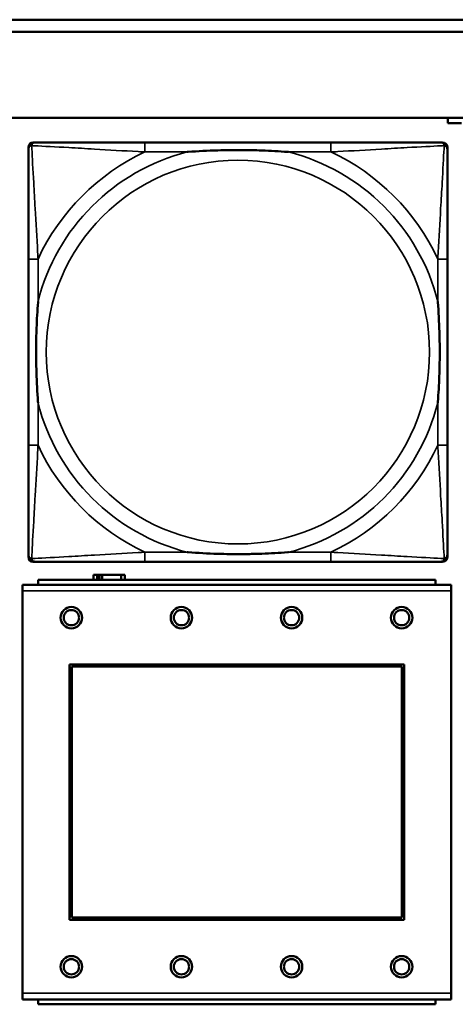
# Model space of a CAD drawing. Header units: inches. Extents: x 1.9 to 64.4, y 1.6 to 69.2.
# Tile 133 of 256: x 35.2 to 35.9, y 45.9 to 47.5. Entities that reach past the tile are written whole.
import ezdxf

# ---------------------------------------------------------------- set-up
doc = ezdxf.new("R2010")
doc.units = ezdxf.units.IN
doc.header["$MEASUREMENT"] = 0
doc.layers.add('Visible (ANSI)', color=7, linetype='Continuous', lineweight=50)
doc.layers.add('Visible Narrow (ANSI)', color=7, linetype='Continuous', lineweight=35)

msp = doc.modelspace()

# ---------------------------------------------------------------- linework, layer by layer
at = {"layer": 'Visible (ANSI)'}
for p, q in [((34.9375, 47.4763), (45.17, 47.4763)), ((45.17, 47.4563), (34.9375, 47.4563)), ((22.395, 47.3163), (45.17, 47.3163)), ((35.9124, 47.3071), (35.9124, 47.3163)), ((35.9344, 47.3071), (35.9124, 47.3071)), ((35.2344, 47.276), (35.2383, 47.276)), ((35.721, 47.276), (35.417, 47.276)), ((35.8997, 47.276), (35.9036, 47.276)), ((35.2265, 46.5989), (35.2265, 47.2681)), ((35.9115, 47.2681), (35.9115, 47.2642)), ((35.2265, 47.0855), (35.2265, 46.7815)), ((35.9115, 46.7815), (35.9115, 47.0855)), ((35.9115, 46.6028), (35.9115, 46.5989)), ((35.9036, 46.591), (35.2344, 46.591)), ((35.417, 46.591), (35.721, 46.591)), ((35.3387, 46.5696), (35.3329, 46.5696)), ((35.3329, 46.5696), (35.3329, 46.5614)), ((35.3387, 46.5696), (35.3427, 46.5696)), ((35.3387, 46.5614), (35.3387, 46.5696)), ((35.3427, 46.5614), (35.3427, 46.5696)), ((35.3427, 46.5696), (35.3468, 46.5696)), ((35.3468, 46.5696), (35.3468, 46.5614)), ((35.3468, 46.5696), (35.378, 46.5696)), ((35.378, 46.5696), (35.378, 46.5614)), ((35.3839, 46.5696), (35.378, 46.5696)), ((35.3839, 46.5614), (35.3839, 46.5696)), ((35.9177, 46.5534), (35.2167, 46.5534)), ((35.2167, 46.5434), (35.2167, 46.5534)), ((35.8922, 46.5614), (35.2422, 46.5614)), ((35.2422, 46.5534), (35.2422, 46.5614)), ((35.8922, 46.5614), (35.8922, 46.5534)), ((35.9177, 46.5534), (35.9177, 46.5434)), ((35.2167, 46.5434), (35.2167, 45.8864)), ((35.9177, 45.8864), (35.9177, 46.5434)), ((35.2937, 46.0064), (35.2937, 46.4234)), ((35.2937, 46.4234), (35.8407, 46.4234)), ((35.2973, 46.4198), (35.8371, 46.4198)), ((35.2973, 46.01), (35.2973, 46.4198)), ((35.8371, 46.4198), (35.8371, 46.01)), ((35.8407, 46.4234), (35.8407, 46.0064)), ((35.8407, 46.0064), (35.2937, 46.0064)), ((35.8371, 46.01), (35.2973, 46.01)), ((35.2167, 45.8764), (35.2167, 45.8864)), ((35.2167, 45.8764), (35.9177, 45.8764)), ((35.2422, 45.8764), (35.2422, 45.8684)), ((35.8922, 45.8684), (35.8922, 45.8764)), ((35.9177, 45.8864), (35.9177, 45.8764)), ((35.8922, 45.8684), (35.2422, 45.8684))]:
    msp.add_line(p, q, dxfattribs=at)
for centre, radius in [((35.2967, 46.4998), 0.0175), ((35.4767, 46.4998), 0.0175), ((35.6567, 46.4998), 0.0175), ((35.8367, 46.4998), 0.0175), ((35.2967, 46.4998), 0.0125), ((35.4767, 46.4998), 0.0125), ((35.6567, 46.4998), 0.0125), ((35.8367, 46.4998), 0.0125), ((35.2967, 45.9298), 0.0175), ((35.2967, 45.9298), 0.0125), ((35.4767, 45.9298), 0.0175), ((35.4767, 45.9298), 0.0125), ((35.6567, 45.9298), 0.0175), ((35.6567, 45.9298), 0.0125), ((35.8367, 45.9298), 0.0175), ((35.8367, 45.9298), 0.0125)]:
    msp.add_circle(centre, radius, dxfattribs=at)
for centre, radius, start, end in [((35.2344, 47.2681), 0.00787, 90, 180), ((35.2383, 47.2642), 0.0118, 90, 180), ((35.8997, 47.2642), 0.0118, 0, 90), ((35.9036, 47.2681), 0.00787, 0, 90), ((35.2383, 46.6028), 0.0118, 180, 270), ((35.2344, 46.5989), 0.00787, 180, 270), ((35.8997, 46.6028), 0.0118, 270, 360), ((35.9036, 46.5989), 0.00787, 270, 0)]:
    msp.add_arc(centre, radius, start, end, dxfattribs=at)
for points, knots in [([(35.417, 47.276), (35.4135, 47.276), (35.4099, 47.276), (35.4063, 47.276), (35.3731, 47.276), (35.3394, 47.276), (35.3085, 47.276), (35.2816, 47.276), (35.256, 47.276), (35.2426, 47.276), (35.241, 47.276), (35.2395, 47.276), (35.2383, 47.276)], [0, 0, 0, 0, 0.0272471, 0.0272471, 0.0272471, 0.2790553, 0.2790553, 0.2790553, 0.4988354, 0.4988354, 0.4988354, 0.5252205, 0.5252205, 0.5252205, 0.5252205]), ([(35.8997, 47.276), (35.8848, 47.276), (35.8432, 47.276), (35.8026, 47.276), (35.776, 47.276), (35.7482, 47.276), (35.721, 47.276)], [-0.5252205, -0.5252205, -0.5252205, -0.5252205, -0.20743, -0.20743, -0.20743, 0, 0, 0, 0]), ([(35.2265, 47.2642), (35.2265, 47.2493), (35.2265, 47.2077), (35.2265, 47.1671), (35.2265, 47.1405), (35.2265, 47.1127), (35.2265, 47.0855)], [-0.5252205, -0.5252205, -0.5252205, -0.5252205, -0.20743, -0.20743, -0.20743, 0, 0, 0, 0]), ([(35.4863, 47.2603), (35.4867, 47.2603), (35.4871, 47.2603), (35.5036, 47.2616), (35.5197, 47.2624), (35.5427, 47.2631), (35.5494, 47.2633), (35.5585, 47.2634), (35.561, 47.2634), (35.5651, 47.2634), (35.5667, 47.2634), (35.5698, 47.2634), (35.5713, 47.2634), (35.5749, 47.2634), (35.577, 47.2634), (35.5831, 47.2634), (35.5873, 47.2633), (35.597, 47.2631), (35.6026, 47.2629), (35.6224, 47.2622), (35.6364, 47.2614), (35.6509, 47.2603), (35.6513, 47.2603), (35.6518, 47.2603)], [-0.416114, -0.416114, -0.416114, -0.416114, -0.4127691, -0.4127691, -0.2896446, -0.2896446, -0.2388934, -0.2388934, -0.2201881, -0.2201881, -0.2080204, -0.2080204, -0.196499, -0.196499, -0.1809939, -0.1809939, -0.149741, -0.149741, -0.1073162, -0.1073162, 0, 0, 0.0033356, 0.0033356, 0.0033356, 0.0033356]), ([(35.9115, 47.0855), (35.9115, 47.089), (35.9115, 47.0926), (35.9115, 47.0962), (35.9115, 47.1294), (35.9115, 47.1631), (35.9115, 47.194), (35.9115, 47.2209), (35.9115, 47.2465), (35.9115, 47.2599), (35.9115, 47.2615), (35.9115, 47.263), (35.9115, 47.2642)], [0, 0, 0, 0, 0.0272471, 0.0272471, 0.0272471, 0.2790553, 0.2790553, 0.2790553, 0.4988354, 0.4988354, 0.4988354, 0.5252205, 0.5252205, 0.5252205, 0.5252205]), ([(35.2422, 46.8508), (35.2422, 46.8512), (35.2422, 46.8516), (35.2409, 46.8681), (35.2401, 46.8842), (35.2394, 46.9071), (35.2392, 46.9138), (35.2391, 46.923), (35.2391, 46.9255), (35.2391, 46.9296), (35.2391, 46.9312), (35.2391, 46.9343), (35.2391, 46.9358), (35.2391, 46.9394), (35.2391, 46.9415), (35.2391, 46.9476), (35.2392, 46.9518), (35.2394, 46.9615), (35.2396, 46.9671), (35.2403, 46.9869), (35.2411, 47.0009), (35.2422, 47.0154), (35.2422, 47.0158), (35.2422, 47.0162)], [-0.416114, -0.416114, -0.416114, -0.416114, -0.4127691, -0.4127691, -0.2896446, -0.2896446, -0.2388934, -0.2388934, -0.2201881, -0.2201881, -0.2080204, -0.2080204, -0.196499, -0.196499, -0.1809939, -0.1809939, -0.149741, -0.149741, -0.1073162, -0.1073162, 0, 0, 0.0033356, 0.0033356, 0.0033356, 0.0033356]), ([(35.8958, 47.0162), (35.8958, 47.0158), (35.8958, 47.0154), (35.8971, 46.9989), (35.8979, 46.9828), (35.8987, 46.9599), (35.8988, 46.9532), (35.8989, 46.944), (35.8989, 46.9415), (35.8989, 46.9374), (35.899, 46.9358), (35.899, 46.9327), (35.899, 46.9312), (35.8989, 46.9276), (35.8989, 46.9256), (35.8989, 46.9194), (35.8988, 46.9152), (35.8986, 46.9055), (35.8984, 46.8999), (35.8977, 46.8802), (35.8969, 46.8661), (35.8958, 46.8516), (35.8958, 46.8512), (35.8958, 46.8508)], [-0.416114, -0.416114, -0.416114, -0.416114, -0.4127691, -0.4127691, -0.2896446, -0.2896446, -0.2388934, -0.2388934, -0.2201881, -0.2201881, -0.2080204, -0.2080204, -0.196499, -0.196499, -0.1809939, -0.1809939, -0.149741, -0.149741, -0.1073162, -0.1073162, 0, 0, 0.0033356, 0.0033356, 0.0033356, 0.0033356]), ([(35.2265, 46.7815), (35.2265, 46.7543), (35.2265, 46.7265), (35.2265, 46.6999), (35.2265, 46.6593), (35.2265, 46.6177), (35.2265, 46.6028)], [3.9382945, 3.9382945, 3.9382945, 3.9382945, 4.1457245, 4.1457245, 4.1457245, 4.463515, 4.463515, 4.463515, 4.463515]), ([(35.9115, 46.6028), (35.9115, 46.6177), (35.9115, 46.6593), (35.9115, 46.6999), (35.9115, 46.7265), (35.9115, 46.7543), (35.9115, 46.7815)], [-0.5252205, -0.5252205, -0.5252205, -0.5252205, -0.20743, -0.20743, -0.20743, 0, 0, 0, 0]), ([(35.6518, 46.6067), (35.6513, 46.6067), (35.6509, 46.6067), (35.6364, 46.6056), (35.6224, 46.6048), (35.6026, 46.6041), (35.597, 46.6039), (35.5873, 46.6037), (35.5831, 46.6036), (35.577, 46.6036), (35.5749, 46.6036), (35.5713, 46.6036), (35.5698, 46.6036), (35.5667, 46.6036), (35.5651, 46.6036), (35.561, 46.6036), (35.5585, 46.6036), (35.5494, 46.6037), (35.5427, 46.6039), (35.5197, 46.6046), (35.5036, 46.6054), (35.4871, 46.6067), (35.4867, 46.6067), (35.4863, 46.6067)], [-0.4149464, -0.4149464, -0.4149464, -0.4149464, -0.41162, -0.41162, -0.3046026, -0.3046026, -0.2622958, -0.2622958, -0.23113, -0.23113, -0.215668, -0.215668, -0.2041787, -0.2041787, -0.1920448, -0.1920448, -0.1733916, -0.1733916, -0.1227817, -0.1227817, 0, 0, 0.0033356, 0.0033356, 0.0033356, 0.0033356]), ([(35.2383, 46.591), (35.2532, 46.591), (35.2948, 46.591), (35.3354, 46.591), (35.362, 46.591), (35.3898, 46.591), (35.417, 46.591)], [-0.5252205, -0.5252205, -0.5252205, -0.5252205, -0.20743, -0.20743, -0.20743, 0, 0, 0, 0]), ([(35.721, 46.591), (35.7482, 46.591), (35.776, 46.591), (35.8026, 46.591), (35.8432, 46.591), (35.8848, 46.591), (35.8997, 46.591)], [3.9382945, 3.9382945, 3.9382945, 3.9382945, 4.1457245, 4.1457245, 4.1457245, 4.463515, 4.463515, 4.463515, 4.463515])]:
    msp.add_open_spline(points, degree=3, knots=knots, dxfattribs=at)
at = {"layer": 'Visible Narrow (ANSI)'}
for p, q in [((35.417, 47.276), (35.417, 47.2603)), ((35.721, 47.276), (35.721, 47.2603)), ((35.417, 47.2603), (35.4863, 47.2603)), ((35.6518, 47.2603), (35.721, 47.2603)), ((35.2422, 47.0855), (35.2265, 47.0855)), ((35.2422, 47.0162), (35.2422, 47.0855)), ((35.9115, 47.0855), (35.8958, 47.0855)), ((35.8958, 47.0855), (35.8958, 47.0162)), ((35.2422, 46.7815), (35.2422, 46.8508)), ((35.8958, 46.8508), (35.8958, 46.7815)), ((35.2422, 46.7815), (35.2265, 46.7815)), ((35.9115, 46.7815), (35.8958, 46.7815)), ((35.417, 46.6067), (35.417, 46.591)), ((35.4863, 46.6067), (35.417, 46.6067)), ((35.721, 46.6067), (35.6518, 46.6067)), ((35.721, 46.6067), (35.721, 46.591)), ((35.2167, 46.5434), (35.9177, 46.5434)), ((35.9177, 45.8864), (35.2167, 45.8864))]:
    msp.add_line(p, q, dxfattribs=at)
msp.add_circle((35.569, 46.9335), 0.3133, dxfattribs=at)
for radius, start, end in [(0.3371, 104.2103, 165.7897), (0.3604, 114.9407, 155.0593), (0.3371, 14.2103, 75.7897), (0.3604, 24.9407, 65.0593), (0.3371, 194.2103, 255.7897), (0.3371, 284.2103, 345.7897), (0.3604, 204.9407, 245.0593), (0.3604, 294.9407, 335.0593)]:
    msp.add_arc((35.569, 46.9335), radius, start, end, dxfattribs=at)
for points, knots in [([(35.2318, 47.2707), (35.232, 47.2713), (35.2322, 47.2719), (35.2327, 47.2729), (35.233, 47.2734), (35.2336, 47.2741), (35.2339, 47.2744), (35.2343, 47.2747), (35.2344, 47.2748), (35.2348, 47.2751), (35.2351, 47.2752), (35.2357, 47.2755), (35.2361, 47.2757), (35.2371, 47.2759), (35.2377, 47.276), (35.2383, 47.276)], [-0.00012419, -0.00012419, -0.00012419, -0.00012419, 0.00449537, 0.00449537, 0.00977487, 0.00977487, 0.01307456, 0.01307456, 0.0147244, 0.0147244, 0.01736415, 0.01736415, 0.02158775, 0.02158775, 0.02627331, 0.02627331, 0.02627331, 0.02627331]), ([(35.8997, 47.276), (35.9003, 47.276), (35.9009, 47.2759), (35.9019, 47.2757), (35.9023, 47.2755), (35.903, 47.2752), (35.9032, 47.2751), (35.9036, 47.2748), (35.9037, 47.2747), (35.9041, 47.2744), (35.9044, 47.2741), (35.905, 47.2734), (35.9053, 47.2729), (35.9058, 47.2719), (35.9061, 47.2713), (35.9062, 47.2707)], [-0.02627331, -0.02627331, -0.02627331, -0.02627331, -0.02158775, -0.02158775, -0.01736415, -0.01736415, -0.0147244, -0.0147244, -0.01307456, -0.01307456, -0.00977487, -0.00977487, -0.00449537, -0.00449537, 0.00012419, 0.00012419, 0.00012419, 0.00012419]), ([(35.2265, 47.2642), (35.2265, 47.2648), (35.2266, 47.2654), (35.2268, 47.2664), (35.227, 47.2668), (35.2273, 47.2675), (35.2274, 47.2677), (35.2277, 47.2681), (35.2278, 47.2682), (35.2281, 47.2686), (35.2284, 47.2689), (35.2291, 47.2695), (35.2296, 47.2698), (35.2307, 47.2703), (35.2312, 47.2706), (35.2318, 47.2707)], [-0.02627331, -0.02627331, -0.02627331, -0.02627331, -0.02158775, -0.02158775, -0.01736415, -0.01736415, -0.0147244, -0.0147244, -0.01307456, -0.01307456, -0.00977487, -0.00977487, -0.00449537, -0.00449537, 0.00012419, 0.00012419, 0.00012419, 0.00012419]), ([(35.2422, 47.0855), (35.242, 47.0892), (35.2418, 47.093), (35.2403, 47.1203), (35.2389, 47.1445), (35.2367, 47.1824), (35.2359, 47.1964), (35.2339, 47.2316), (35.2328, 47.2518), (35.232, 47.2672), (35.2319, 47.269), (35.2318, 47.2707)], [0, 0, 0, 0, 0.0278591, 0.0278591, 0.201273, 0.201273, 0.3066357, 0.3066357, 0.475216, 0.475216, 0.5007189, 0.5007189, 0.5007189, 0.5007189]), ([(35.2318, 47.2707), (35.2335, 47.2706), (35.2353, 47.2705), (35.2507, 47.2697), (35.2709, 47.2687), (35.3061, 47.2667), (35.3201, 47.2658), (35.358, 47.2636), (35.3822, 47.2622), (35.4095, 47.2607), (35.4133, 47.2605), (35.417, 47.2603)], [-0.5007189, -0.5007189, -0.5007189, -0.5007189, -0.475216, -0.475216, -0.3066357, -0.3066357, -0.201273, -0.201273, -0.0278591, -0.0278591, 0, 0, 0, 0]), ([(35.721, 47.2603), (35.7247, 47.2605), (35.7285, 47.2607), (35.7558, 47.2622), (35.78, 47.2636), (35.8179, 47.2658), (35.8319, 47.2667), (35.8672, 47.2687), (35.8873, 47.2697), (35.9027, 47.2705), (35.9045, 47.2706), (35.9062, 47.2707)], [0, 0, 0, 0, 0.0278591, 0.0278591, 0.201273, 0.201273, 0.3066357, 0.3066357, 0.475216, 0.475216, 0.5007189, 0.5007189, 0.5007189, 0.5007189]), ([(35.9062, 47.2707), (35.9062, 47.269), (35.9061, 47.2672), (35.9052, 47.2518), (35.9042, 47.2316), (35.9022, 47.1964), (35.9013, 47.1824), (35.8991, 47.1445), (35.8977, 47.1203), (35.8962, 47.093), (35.896, 47.0892), (35.8958, 47.0855)], [-0.5007189, -0.5007189, -0.5007189, -0.5007189, -0.475216, -0.475216, -0.3066357, -0.3066357, -0.201273, -0.201273, -0.0278591, -0.0278591, 0, 0, 0, 0]), ([(35.9062, 47.2707), (35.9068, 47.2706), (35.9074, 47.2703), (35.9084, 47.2698), (35.9089, 47.2695), (35.9096, 47.2689), (35.9099, 47.2686), (35.9102, 47.2682), (35.9103, 47.2681), (35.9106, 47.2677), (35.9107, 47.2675), (35.911, 47.2668), (35.9112, 47.2664), (35.9115, 47.2654), (35.9115, 47.2648), (35.9115, 47.2642)], [-0.00012419, -0.00012419, -0.00012419, -0.00012419, 0.00449537, 0.00449537, 0.00977487, 0.00977487, 0.01307456, 0.01307456, 0.0147244, 0.0147244, 0.01736415, 0.01736415, 0.02158775, 0.02158775, 0.02627331, 0.02627331, 0.02627331, 0.02627331]), ([(35.2318, 46.5963), (35.2319, 46.598), (35.232, 46.5998), (35.2328, 46.6152), (35.2339, 46.6354), (35.2359, 46.6706), (35.2367, 46.6846), (35.2389, 46.7225), (35.2403, 46.7467), (35.2418, 46.774), (35.242, 46.7778), (35.2422, 46.7815)], [-4.4390134, -4.4390134, -4.4390134, -4.4390134, -4.4135105, -4.4135105, -4.2449302, -4.2449302, -4.1395675, -4.1395675, -3.9661536, -3.9661536, -3.9382945, -3.9382945, -3.9382945, -3.9382945]), ([(35.8958, 46.7815), (35.896, 46.7778), (35.8962, 46.774), (35.8977, 46.7467), (35.8991, 46.7225), (35.9013, 46.6846), (35.9022, 46.6706), (35.9042, 46.6354), (35.9052, 46.6152), (35.9061, 46.5998), (35.9062, 46.598), (35.9062, 46.5963)], [0, 0, 0, 0, 0.0278591, 0.0278591, 0.201273, 0.201273, 0.3066357, 0.3066357, 0.475216, 0.475216, 0.5007189, 0.5007189, 0.5007189, 0.5007189]), ([(35.2318, 46.5963), (35.2312, 46.5964), (35.2307, 46.5967), (35.2296, 46.5972), (35.2291, 46.5975), (35.2284, 46.5981), (35.2281, 46.5984), (35.2278, 46.5988), (35.2277, 46.5989), (35.2274, 46.5993), (35.2273, 46.5995), (35.227, 46.6002), (35.2268, 46.6006), (35.2266, 46.6016), (35.2265, 46.6022), (35.2265, 46.6028)], [-0.00012419, -0.00012419, -0.00012419, -0.00012419, 0.00449537, 0.00449537, 0.00977487, 0.00977487, 0.01307456, 0.01307456, 0.0147244, 0.0147244, 0.01736415, 0.01736415, 0.02158775, 0.02158775, 0.02627331, 0.02627331, 0.02627331, 0.02627331]), ([(35.417, 46.6067), (35.4133, 46.6065), (35.4095, 46.6063), (35.3822, 46.6048), (35.358, 46.6034), (35.3201, 46.6012), (35.3061, 46.6003), (35.2709, 46.5984), (35.2507, 46.5973), (35.2353, 46.5965), (35.2335, 46.5964), (35.2318, 46.5963)], [0, 0, 0, 0, 0.0278591, 0.0278591, 0.201273, 0.201273, 0.3066357, 0.3066357, 0.475216, 0.475216, 0.5007189, 0.5007189, 0.5007189, 0.5007189]), ([(35.2383, 46.591), (35.2377, 46.591), (35.2371, 46.5911), (35.2361, 46.5913), (35.2357, 46.5915), (35.2351, 46.5918), (35.2348, 46.5919), (35.2344, 46.5922), (35.2343, 46.5923), (35.2339, 46.5926), (35.2336, 46.5929), (35.233, 46.5936), (35.2327, 46.5941), (35.2322, 46.5951), (35.232, 46.5957), (35.2318, 46.5963)], [-0.02627331, -0.02627331, -0.02627331, -0.02627331, -0.02158775, -0.02158775, -0.01736415, -0.01736415, -0.0147244, -0.0147244, -0.01307456, -0.01307456, -0.00977487, -0.00977487, -0.00449537, -0.00449537, 0.00012419, 0.00012419, 0.00012419, 0.00012419]), ([(35.9062, 46.5963), (35.9045, 46.5964), (35.9027, 46.5965), (35.8873, 46.5973), (35.8672, 46.5984), (35.8319, 46.6003), (35.8179, 46.6012), (35.78, 46.6034), (35.7558, 46.6048), (35.7285, 46.6063), (35.7247, 46.6065), (35.721, 46.6067)], [-4.4390134, -4.4390134, -4.4390134, -4.4390134, -4.4135105, -4.4135105, -4.2449302, -4.2449302, -4.1395675, -4.1395675, -3.9661536, -3.9661536, -3.9382945, -3.9382945, -3.9382945, -3.9382945]), ([(35.9062, 46.5963), (35.9061, 46.5957), (35.9058, 46.5951), (35.9053, 46.5941), (35.905, 46.5936), (35.9044, 46.5929), (35.9041, 46.5926), (35.9037, 46.5923), (35.9036, 46.5922), (35.9032, 46.5919), (35.903, 46.5918), (35.9023, 46.5915), (35.9019, 46.5913), (35.9009, 46.5911), (35.9003, 46.591), (35.8997, 46.591)], [-0.00012419, -0.00012419, -0.00012419, -0.00012419, 0.00449537, 0.00449537, 0.00977487, 0.00977487, 0.01307456, 0.01307456, 0.0147244, 0.0147244, 0.01736415, 0.01736415, 0.02158775, 0.02158775, 0.02627331, 0.02627331, 0.02627331, 0.02627331]), ([(35.9115, 46.6028), (35.9115, 46.6022), (35.9115, 46.6016), (35.9112, 46.6006), (35.911, 46.6002), (35.9107, 46.5995), (35.9106, 46.5993), (35.9103, 46.5989), (35.9102, 46.5988), (35.9099, 46.5984), (35.9096, 46.5981), (35.9089, 46.5975), (35.9084, 46.5972), (35.9074, 46.5967), (35.9068, 46.5964), (35.9062, 46.5963)], [-0.02627331, -0.02627331, -0.02627331, -0.02627331, -0.02158775, -0.02158775, -0.01736415, -0.01736415, -0.0147244, -0.0147244, -0.01307456, -0.01307456, -0.00977487, -0.00977487, -0.00449537, -0.00449537, 0.00012419, 0.00012419, 0.00012419, 0.00012419])]:
    msp.add_open_spline(points, degree=3, knots=knots, dxfattribs=at)

doc.saveas('drawing.dxf')
